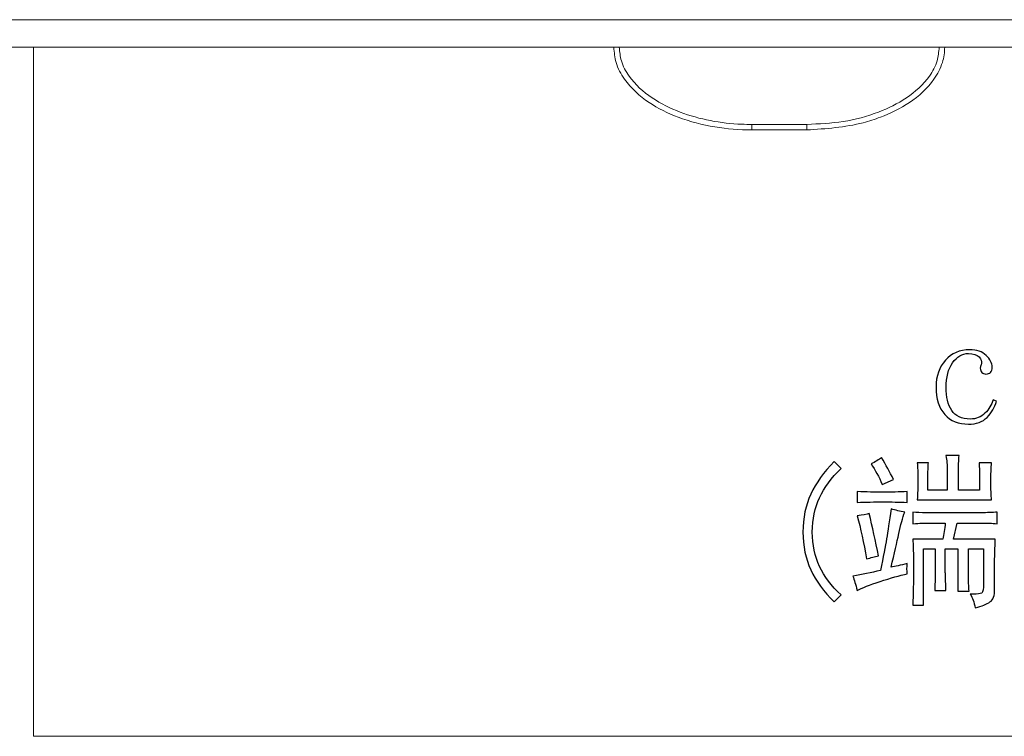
# Model space of a CAD drawing. Header units: millimetres. Extents: x -420 to 420, y -297 to 297.
# Tile 34 of 197: x -26 to 9, y -171 to -145. Entities that reach past the tile are written whole.
import ezdxf
from ezdxf.lldxf.tags import DXFTag

# ---------------------------------------------------------------- set-up
doc = ezdxf.new("R2010")
doc.units = ezdxf.units.MM
doc.header["$MEASUREMENT"] = 0
doc.layers.add('layer 1', color=7, linetype='Continuous')
tags = doc.linetypes.add('New Line2', pattern=[20.2, 12.7, -2.5, 2.5, -2.5]).pattern_tags.tags
tags[10:11] = [DXFTag(74, 4), DXFTag(75, 0), DXFTag(340, '0'), DXFTag(46, 1.0), DXFTag(50, 0.0), DXFTag(44, 0.0), DXFTag(45, 0.0)]
tags[8:9] = [DXFTag(74, 4), DXFTag(75, 0), DXFTag(340, '0'), DXFTag(46, 1.0), DXFTag(50, 0.0), DXFTag(44, 0.0), DXFTag(45, 0.0)]
tags[6:7] = [DXFTag(74, 4), DXFTag(75, 0), DXFTag(340, '0'), DXFTag(46, 1.0), DXFTag(50, 0.0), DXFTag(44, 0.0), DXFTag(45, 0.0)]
tags[4:5] = [DXFTag(74, 4), DXFTag(75, 0), DXFTag(340, '0'), DXFTag(46, 1.0), DXFTag(50, 0.0), DXFTag(44, 0.0), DXFTag(45, 0.0)]
tags = doc.linetypes.add('New Line3', pattern=[20.2, 12.7, -2.5, 2.5, -2.5]).pattern_tags.tags
tags[10:11] = [DXFTag(74, 4), DXFTag(75, 0), DXFTag(340, '0'), DXFTag(46, 1.0), DXFTag(50, 0.0), DXFTag(44, 0.0), DXFTag(45, 0.0)]
tags[8:9] = [DXFTag(74, 4), DXFTag(75, 0), DXFTag(340, '0'), DXFTag(46, 1.0), DXFTag(50, 0.0), DXFTag(44, 0.0), DXFTag(45, 0.0)]
tags[6:7] = [DXFTag(74, 4), DXFTag(75, 0), DXFTag(340, '0'), DXFTag(46, 1.0), DXFTag(50, 0.0), DXFTag(44, 0.0), DXFTag(45, 0.0)]
tags[4:5] = [DXFTag(74, 4), DXFTag(75, 0), DXFTag(340, '0'), DXFTag(46, 1.0), DXFTag(50, 0.0), DXFTag(44, 0.0), DXFTag(45, 0.0)]

msp = doc.modelspace()

# ---------------------------------------------------------------- linework, layer by layer
at = {"layer": 'layer 1', "color": 7, "lineweight": 9}
for points in [[(-84.5194, -145.3001), (-84.5194, -145.3001), (18.89, -145.3001), (18.89, -145.3001)], [(19.0086, -146.3048), (19.0086, -146.3048), (-84.5194, -146.3048), (-84.5194, -146.3048)], [(0.2901, -149.1178), (0.2901, -149.1178), (2.2993, -149.1178), (2.2993, -149.1178)], [(2.2993, -149.3187), (2.2993, -149.3187), (0.2901, -149.3187), (0.2901, -149.3187)]]:
    msp.add_open_spline(points, degree=3, dxfattribs=at)
at = {"layer": 'layer 1', "color": 7, "linetype": 'New Line3', "lineweight": 9}
msp.add_open_spline([(-25.876, -171.4211), (-25.876, -171.4211), (-25.876, -146.3048), (-25.876, -146.3048)], degree=3, dxfattribs=at)
at = {"layer": 'layer 1', "color": 7, "lineweight": 9}
for points, knots in [([(0.2901, -149.3187), (0.2901, -149.3187), (0.2901, -149.3187), (0.2901, -149.3187), (0.2901, -149.3187), (-0.1581, -149.3187), (-0.6068, -149.2832), (-1.0494, -149.2096), (-1.0494, -149.2096), (-1.5057, -149.1339), (-1.9558, -149.0179), (-2.3885, -148.8546), (-2.3885, -148.8546), (-2.7606, -148.7141), (-3.1199, -148.5387), (-3.4507, -148.3165), (-3.4507, -148.3165), (-3.7921, -148.087), (-4.1031, -147.8082), (-4.3422, -147.4708), (-4.3422, -147.4708), (-4.4757, -147.2825), (-4.5866, -147.0761), (-4.6483, -146.8571), (-4.6483, -146.8571), (-4.6985, -146.6787), (-4.7158, -146.4918), (-4.7333, -146.3048)], [0, 0, 0, 0, 0.125, 0.125, 0.125, 0.125, 0.25, 0.25, 0.25, 0.25, 0.375, 0.375, 0.375, 0.375, 0.5, 0.5, 0.5, 0.5, 0.625, 0.625, 0.625, 0.625, 0.75, 0.75, 0.75, 0.75, 1, 1, 1, 1]), ([(-4.5323, -146.3048), (-4.5166, -146.4716), (-4.501, -146.6383), (-4.4563, -146.7975), (-4.4563, -146.7975), (-4.4003, -146.9968), (-4.2988, -147.1845), (-4.1775, -147.3556), (-4.1775, -147.3556), (-3.9528, -147.6726), (-3.6597, -147.9341), (-3.3389, -148.1495), (-3.3389, -148.1495), (-3.0209, -148.3629), (-2.6755, -148.5309), (-2.3175, -148.6667), (-2.3175, -148.6667), (-1.6016, -148.9382), (-0.835, -149.081), (-0.0716, -149.1099), (-0.0716, -149.1099), (0.049, -149.1144), (0.1695, -149.1162), (0.2901, -149.1178)], [0, 0, 0, 0, 0.1428571, 0.1428571, 0.1428571, 0.1428571, 0.2857143, 0.2857143, 0.2857143, 0.2857143, 0.4285714, 0.4285714, 0.4285714, 0.4285714, 0.5714286, 0.5714286, 0.5714286, 0.5714286, 0.7142857, 0.7142857, 0.7142857, 0.7142857, 1, 1, 1, 1]), ([(2.2993, -149.1178), (2.743, -149.0977), (3.1868, -149.0776), (3.6245, -149.0093), (3.6245, -149.0093), (4.0613, -148.9409), (4.4921, -148.8248), (4.9068, -148.6667), (4.9068, -148.6667), (5.2645, -148.5303), (5.6101, -148.3627), (5.9284, -148.1495), (5.9284, -148.1495), (6.2492, -147.9343), (6.5422, -147.6726), (6.7667, -147.3556), (6.7667, -147.3556), (6.888, -147.1842), (6.9894, -146.9968), (7.0455, -146.7975), (7.0455, -146.7975), (7.0902, -146.6383), (7.1058, -146.4716), (7.1215, -146.3048)], [0, 0, 0, 0, 0.1428571, 0.1428571, 0.1428571, 0.1428571, 0.2857143, 0.2857143, 0.2857143, 0.2857143, 0.4285714, 0.4285714, 0.4285714, 0.4285714, 0.5714286, 0.5714286, 0.5714286, 0.5714286, 0.7142857, 0.7142857, 0.7142857, 0.7142857, 1, 1, 1, 1]), ([(7.3224, -146.3048), (7.3224, -146.305), (7.3224, -146.305), (7.3224, -146.305), (7.3224, -146.305), (7.3224, -146.4912), (7.2927, -146.6785), (7.2375, -146.8571), (7.2375, -146.8571), (7.1693, -147.0763), (7.0626, -147.2827), (6.9312, -147.4708), (6.9312, -147.4708), (6.6962, -147.8079), (6.3824, -148.0875), (6.0401, -148.3165), (6.0401, -148.3165), (5.7081, -148.5383), (5.3494, -148.7131), (4.978, -148.8546), (4.978, -148.8546), (4.7742, -148.9321), (4.5667, -148.9997), (4.3562, -149.0545), (4.3562, -149.0545), (3.6885, -149.2285), (2.994, -149.2737), (2.2993, -149.3187)], [0, 0, 0, 0, 0.125, 0.125, 0.125, 0.125, 0.25, 0.25, 0.25, 0.25, 0.375, 0.375, 0.375, 0.375, 0.5, 0.5, 0.5, 0.5, 0.625, 0.625, 0.625, 0.625, 0.75, 0.75, 0.75, 0.75, 1, 1, 1, 1]), ([(0.2901, -149.1178), (0.2901, -149.1441), (0.2901, -149.1706), (0.2901, -149.1947), (0.2901, -149.1947), (0.2901, -149.219), (0.2901, -149.2411), (0.2901, -149.2601), (0.2901, -149.2601), (0.2901, -149.2788), (0.2901, -149.2942), (0.2901, -149.3035), (0.2901, -149.3035), (0.2901, -149.3127), (0.2901, -149.3157), (0.2901, -149.3187)], [0, 0, 0, 0, 0.2, 0.2, 0.2, 0.2, 0.4, 0.4, 0.4, 0.4, 0.6, 0.6, 0.6, 0.6, 1, 1, 1, 1]), ([(2.2993, -149.1178), (2.2993, -149.1441), (2.2993, -149.1706), (2.2993, -149.1947), (2.2993, -149.1947), (2.2993, -149.219), (2.2993, -149.2411), (2.2993, -149.2601), (2.2993, -149.2601), (2.2993, -149.2788), (2.2993, -149.2942), (2.2993, -149.3035), (2.2993, -149.3035), (2.2993, -149.3127), (2.2993, -149.3157), (2.2993, -149.3187)], [0, 0, 0, 0, 0.2, 0.2, 0.2, 0.2, 0.4, 0.4, 0.4, 0.4, 0.6, 0.6, 0.6, 0.6, 1, 1, 1, 1])]:
    msp.add_open_spline(points, degree=3, knots=knots, dxfattribs=at)
at = {"layer": 'layer 1', "color": 7}
for points, knots in [([(8.6195, -158.0044), (8.6195, -157.9575), (8.6272, -157.9266), (8.6418, -157.9105), (8.6418, -157.9105), (8.6418, -157.8956), (8.6496, -157.8636), (8.6651, -157.8177), (8.6651, -157.8177), (8.6806, -157.7548), (8.6496, -157.6809), (8.5738, -157.595), (8.5738, -157.595), (8.4991, -157.5093), (8.37, -157.4663), (8.1885, -157.4663), (8.1885, -157.4663), (7.9624, -157.4663), (7.7702, -157.5791), (7.611, -157.8057), (7.611, -157.8057), (7.4528, -158.0324), (7.3732, -158.3329), (7.3732, -158.7083), (7.3732, -158.7083), (7.3732, -159.0518), (7.4411, -159.3293), (7.577, -159.54), (7.577, -159.54), (7.7129, -159.7506), (7.9391, -159.8565), (8.2565, -159.8565), (8.2565, -159.8565), (8.4671, -159.8565), (8.6447, -159.7865), (8.7884, -159.6458), (8.7884, -159.6458), (8.932, -159.505), (9.0339, -159.3412), (9.0941, -159.1536), (9.0941, -159.1536), (9.0941, -159.1536), (9.2077, -159.2005), (9.2077, -159.2005), (9.2077, -159.2005), (9.1475, -159.4341), (9.0339, -159.6328), (8.867, -159.7965), (8.867, -159.7965), (8.701, -159.9602), (8.4739, -160.0421), (8.1866, -160.0421), (8.1866, -160.0421), (7.8236, -160.0421), (7.5363, -159.9253), (7.3237, -159.6917), (7.3237, -159.6917), (7.1121, -159.457), (7.0063, -159.1216), (7.0063, -158.6853), (7.0063, -158.6853), (7.0063, -158.2949), (7.1199, -157.9715), (7.347, -157.7149), (7.347, -157.7149), (7.5741, -157.4573), (7.8692, -157.3285), (8.2332, -157.3285), (8.2332, -157.3285), (8.4904, -157.3285), (8.6913, -157.3984), (8.8349, -157.5382), (8.8349, -157.5382), (8.9786, -157.679), (9.0504, -157.8187), (9.0504, -157.9585), (9.0504, -157.9585), (9.0504, -158.0513), (9.032, -158.1182), (8.9941, -158.1572), (8.9941, -158.1572), (8.9563, -158.1961), (8.899, -158.2151), (8.8233, -158.2151), (8.8233, -158.2151), (8.7631, -158.2151), (8.7136, -158.1951), (8.6758, -158.1562), (8.6758, -158.1562), (8.6379, -158.1173), (8.6195, -158.0673), (8.6195, -158.0044)], [0, 0, 0, 0, 0.0416667, 0.0416667, 0.0416667, 0.0416667, 0.0833333, 0.0833333, 0.0833333, 0.0833333, 0.125, 0.125, 0.125, 0.125, 0.1666667, 0.1666667, 0.1666667, 0.1666667, 0.2083333, 0.2083333, 0.2083333, 0.2083333, 0.25, 0.25, 0.25, 0.25, 0.2916667, 0.2916667, 0.2916667, 0.2916667, 0.3333333, 0.3333333, 0.3333333, 0.3333333, 0.375, 0.375, 0.375, 0.375, 0.4166667, 0.4166667, 0.4166667, 0.4166667, 0.4583333, 0.4583333, 0.4583333, 0.4583333, 0.5, 0.5, 0.5, 0.5, 0.5416667, 0.5416667, 0.5416667, 0.5416667, 0.5833333, 0.5833333, 0.5833333, 0.5833333, 0.625, 0.625, 0.625, 0.625, 0.6666667, 0.6666667, 0.6666667, 0.6666667, 0.7083333, 0.7083333, 0.7083333, 0.7083333, 0.75, 0.75, 0.75, 0.75, 0.7916667, 0.7916667, 0.7916667, 0.7916667, 0.8333333, 0.8333333, 0.8333333, 0.8333333, 0.875, 0.875, 0.875, 0.875, 0.9166667, 0.9166667, 0.9166667, 0.9166667, 1, 1, 1, 1]), ([(3.5459, -166.2681), (3.5459, -166.2681), (3.2955, -166.5247), (3.2955, -166.5247), (3.2955, -166.5247), (2.917, -166.1502), (2.6326, -165.7609), (2.4424, -165.3546), (2.4424, -165.3546), (2.2531, -164.9492), (2.158, -164.4889), (2.158, -163.9748), (2.158, -163.9748), (2.158, -163.4596), (2.2531, -162.9994), (2.4424, -162.594), (2.4424, -162.594), (2.6326, -162.1886), (2.917, -161.7904), (3.2955, -161.3999), (3.2955, -161.3999), (3.2955, -161.3999), (3.5459, -161.6576), (3.5459, -161.6576), (3.5459, -161.6576), (3.1975, -162.001), (2.9354, -162.3564), (2.7607, -162.7228), (2.7607, -162.7228), (2.587, -163.0892), (2.4996, -163.5066), (2.4996, -163.9748), (2.4996, -163.9748), (2.4996, -164.442), (2.587, -164.8593), (2.7607, -165.2268), (2.7607, -165.2268), (2.9354, -165.5931), (3.1975, -165.9396), (3.5459, -166.2681)], [0, 0, 0, 0, 0.0909091, 0.0909091, 0.0909091, 0.0909091, 0.1818182, 0.1818182, 0.1818182, 0.1818182, 0.2727273, 0.2727273, 0.2727273, 0.2727273, 0.3636364, 0.3636364, 0.3636364, 0.3636364, 0.4545455, 0.4545455, 0.4545455, 0.4545455, 0.5454545, 0.5454545, 0.5454545, 0.5454545, 0.6363636, 0.6363636, 0.6363636, 0.6363636, 0.7272727, 0.7272727, 0.7272727, 0.7272727, 0.8181818, 0.8181818, 0.8181818, 0.8181818, 1, 1, 1, 1]), ([(5.0252, -161.2602), (5.1766, -161.5248), (5.3203, -161.7904), (5.4571, -162.0558), (5.4571, -162.0558), (5.4571, -162.0558), (5.0475, -162.2425), (5.0475, -162.2425), (5.0475, -162.2425), (4.9262, -161.962), (4.7894, -161.7125), (4.6379, -161.4938), (4.6379, -161.4938), (4.7894, -161.4159), (4.9185, -161.3381), (5.0252, -161.2602)], [0, 0, 0, 0, 0.2, 0.2, 0.2, 0.2, 0.4, 0.4, 0.4, 0.4, 0.6, 0.6, 0.6, 0.6, 1, 1, 1, 1]), ([(6.7306, -161.4469), (6.716, -161.6037), (6.7083, -161.7823), (6.7083, -161.985), (6.7083, -161.985), (6.7083, -161.985), (6.7083, -162.4532), (6.7083, -162.4532), (6.7083, -162.4532), (6.7083, -162.4532), (7.4129, -162.4532), (7.4129, -162.4532), (7.4129, -162.4532), (7.4129, -162.4532), (7.4129, -161.7045), (7.4129, -161.7045), (7.4129, -161.7045), (7.4129, -161.5327), (7.3984, -161.361), (7.3683, -161.1903), (7.3683, -161.1903), (7.3683, -161.1903), (7.8458, -161.1903), (7.8458, -161.1903), (7.8458, -161.1903), (7.8303, -161.377), (7.8225, -161.5647), (7.8225, -161.7514), (7.8225, -161.7514), (7.8225, -161.7514), (7.8225, -162.4532), (7.8225, -162.4532), (7.8225, -162.4532), (7.8225, -162.4532), (8.5961, -162.4532), (8.5961, -162.4532), (8.5961, -162.4532), (8.5961, -162.4532), (8.5961, -161.962), (8.5961, -161.962), (8.5961, -161.962), (8.5961, -161.7743), (8.5884, -161.6037), (8.5738, -161.4469), (8.5738, -161.4469), (8.5738, -161.4469), (9.029, -161.4469), (9.029, -161.4469), (9.029, -161.4469), (9.0135, -161.6345), (9.0057, -161.8682), (9.0057, -162.1487), (9.0057, -162.1487), (9.0057, -162.4143), (9.0135, -162.633), (9.029, -162.8047), (9.029, -162.8047), (9.029, -162.8047), (6.321, -162.8047), (6.321, -162.8047), (6.321, -162.8047), (6.3365, -162.586), (6.3443, -162.3445), (6.3443, -162.0789), (6.3443, -162.0789), (6.3443, -161.8143), (6.3365, -161.6037), (6.321, -161.4469), (6.321, -161.4469), (6.321, -161.4469), (6.7306, -161.4469), (6.7306, -161.4469)], [0, 0, 0, 0, 0.0526316, 0.0526316, 0.0526316, 0.0526316, 0.1052632, 0.1052632, 0.1052632, 0.1052632, 0.1578947, 0.1578947, 0.1578947, 0.1578947, 0.2105263, 0.2105263, 0.2105263, 0.2105263, 0.2631579, 0.2631579, 0.2631579, 0.2631579, 0.3157895, 0.3157895, 0.3157895, 0.3157895, 0.3684211, 0.3684211, 0.3684211, 0.3684211, 0.4210526, 0.4210526, 0.4210526, 0.4210526, 0.4736842, 0.4736842, 0.4736842, 0.4736842, 0.5263158, 0.5263158, 0.5263158, 0.5263158, 0.5789474, 0.5789474, 0.5789474, 0.5789474, 0.6315789, 0.6315789, 0.6315789, 0.6315789, 0.6842105, 0.6842105, 0.6842105, 0.6842105, 0.7368421, 0.7368421, 0.7368421, 0.7368421, 0.7894737, 0.7894737, 0.7894737, 0.7894737, 0.8421053, 0.8421053, 0.8421053, 0.8421053, 0.8947368, 0.8947368, 0.8947368, 0.8947368, 1, 1, 1, 1]), ([(5.957, -162.8976), (5.6697, -162.8825), (5.3737, -162.8745), (5.0699, -162.8745), (5.0699, -162.8745), (4.767, -162.8745), (4.4564, -162.8825), (4.1371, -162.8976), (4.1371, -162.8976), (4.1371, -162.8976), (4.1371, -162.5002), (4.1371, -162.5002), (4.1371, -162.5002), (4.471, -162.5161), (4.7826, -162.5231), (5.0699, -162.5231), (5.0699, -162.5231), (5.3737, -162.5231), (5.6697, -162.5161), (5.957, -162.5002), (5.957, -162.5002), (5.957, -162.5002), (5.957, -162.8976), (5.957, -162.8976)], [0, 0, 0, 0, 0.1428571, 0.1428571, 0.1428571, 0.1428571, 0.2857143, 0.2857143, 0.2857143, 0.2857143, 0.4285714, 0.4285714, 0.4285714, 0.4285714, 0.5714286, 0.5714286, 0.5714286, 0.5714286, 0.7142857, 0.7142857, 0.7142857, 0.7142857, 1, 1, 1, 1]), ([(4.9796, -165.3786), (5.0854, -164.8793), (5.1611, -164.4929), (5.2067, -164.2204), (5.2067, -164.2204), (5.2523, -163.9468), (5.3057, -163.5845), (5.3659, -163.1322), (5.3659, -163.1322), (5.5329, -163.1791), (5.6998, -163.218), (5.8667, -163.2489), (5.8667, -163.2489), (5.791, -163.4517), (5.7182, -163.7132), (5.6503, -164.0327), (5.6503, -164.0327), (5.5824, -164.3531), (5.4872, -164.7625), (5.3659, -165.2617), (5.3659, -165.2617), (5.5173, -165.2297), (5.7144, -165.1839), (5.957, -165.1209), (5.957, -165.1209), (5.9425, -165.2617), (5.9425, -165.3865), (5.957, -165.4953), (5.957, -165.4953), (5.6843, -165.5583), (5.3543, -165.6511), (4.968, -165.7759), (4.968, -165.7759), (4.5807, -165.9007), (4.3041, -166.0106), (4.1371, -166.1033), (4.1371, -166.1033), (4.0769, -165.8857), (4.0235, -165.714), (3.9779, -165.5892), (3.9779, -165.5892), (4.3118, -165.5263), (4.6457, -165.4564), (4.9796, -165.3786)], [0, 0, 0, 0, 0.0833333, 0.0833333, 0.0833333, 0.0833333, 0.1666667, 0.1666667, 0.1666667, 0.1666667, 0.25, 0.25, 0.25, 0.25, 0.3333333, 0.3333333, 0.3333333, 0.3333333, 0.4166667, 0.4166667, 0.4166667, 0.4166667, 0.5, 0.5, 0.5, 0.5, 0.5833333, 0.5833333, 0.5833333, 0.5833333, 0.6666667, 0.6666667, 0.6666667, 0.6666667, 0.75, 0.75, 0.75, 0.75, 0.8333333, 0.8333333, 0.8333333, 0.8333333, 1, 1, 1, 1]), ([(4.4788, -164.9573), (4.373, -164.3642), (4.2584, -163.842), (4.1371, -163.3897), (4.1371, -163.3897), (4.3351, -163.3578), (4.4788, -163.3268), (4.57, -163.2959), (4.57, -163.2959), (4.6913, -163.7951), (4.8049, -164.3103), (4.9107, -164.8404), (4.9107, -164.8404), (4.7748, -164.8714), (4.6302, -164.9102), (4.4788, -164.9573)], [0, 0, 0, 0, 0.2, 0.2, 0.2, 0.2, 0.4, 0.4, 0.4, 0.4, 0.6, 0.6, 0.6, 0.6, 1, 1, 1, 1]), ([(7.8002, -166.1273), (7.8002, -166.1273), (7.8002, -164.5828), (7.8002, -164.5828), (7.8002, -164.5828), (7.8002, -164.5828), (7.345, -164.5828), (7.345, -164.5828), (7.345, -164.5828), (7.345, -164.5828), (7.345, -165.4484), (7.345, -165.4484), (7.345, -165.4484), (7.345, -165.5422), (7.3528, -165.7609), (7.3683, -166.1033), (7.3683, -166.1033), (7.3683, -166.1033), (6.9587, -166.1033), (6.9587, -166.1033), (6.9587, -166.1033), (6.9732, -165.7759), (6.981, -165.5653), (6.981, -165.4724), (6.981, -165.4724), (6.981, -165.4724), (6.981, -164.5828), (6.981, -164.5828), (6.981, -164.5828), (6.981, -164.5828), (6.5491, -164.5828), (6.5491, -164.5828), (6.5491, -164.5828), (6.5491, -164.5828), (6.5491, -166.6425), (6.5491, -166.6425), (6.5491, -166.6425), (6.5491, -166.6425), (6.1618, -166.6425), (6.1618, -166.6425), (6.1618, -166.6425), (6.1773, -166.2521), (6.1851, -165.7999), (6.1851, -165.2847), (6.1851, -165.2847), (6.1851, -164.7695), (6.1773, -164.4191), (6.1618, -164.2314), (6.1618, -164.2314), (6.1618, -164.2314), (7.2538, -164.2314), (7.2538, -164.2314), (7.2538, -164.2314), (7.2848, -164.0606), (7.3149, -163.865), (7.345, -163.6463), (7.345, -163.6463), (7.345, -163.6463), (6.685, -163.6463), (6.685, -163.6463), (6.685, -163.6463), (6.5947, -163.6463), (6.42, -163.6543), (6.1618, -163.6703), (6.1618, -163.6703), (6.1618, -163.6703), (6.1618, -163.2489), (6.1618, -163.2489), (6.1618, -163.2489), (6.2987, -163.265), (6.4578, -163.272), (6.6403, -163.272), (6.6403, -163.272), (6.6403, -163.272), (8.6417, -163.272), (8.6417, -163.272), (8.6417, -163.272), (8.8689, -163.272), (9.0669, -163.265), (9.2328, -163.2489), (9.2328, -163.2489), (9.2328, -163.2489), (9.2328, -163.6703), (9.2328, -163.6703), (9.2328, -163.6703), (9.0513, -163.6543), (8.8543, -163.6463), (8.6417, -163.6463), (8.6417, -163.6463), (8.6417, -163.6463), (7.7769, -163.6463), (7.7769, -163.6463), (7.7769, -163.6463), (7.7769, -163.6463), (7.641, -164.2314), (7.641, -164.2314), (7.641, -164.2314), (7.641, -164.2314), (9.1649, -164.2314), (9.1649, -164.2314), (9.1649, -164.2314), (9.1503, -164.5748), (9.1426, -164.8094), (9.1426, -164.9342), (9.1426, -164.9342), (9.1426, -164.9342), (9.1426, -166.0575), (9.1426, -166.0575), (9.1426, -166.0575), (9.1426, -166.2911), (9.0853, -166.4468), (8.9717, -166.5247), (8.9717, -166.5247), (8.8582, -166.6025), (8.6796, -166.6734), (8.4369, -166.7353), (8.4369, -166.7353), (8.3913, -166.5327), (8.3311, -166.3689), (8.2554, -166.2442), (8.2554, -166.2442), (8.4224, -166.2442), (8.5437, -166.2361), (8.6194, -166.2212), (8.6194, -166.2212), (8.6951, -166.2052), (8.733, -166.1273), (8.733, -165.9866), (8.733, -165.9866), (8.733, -165.9866), (8.733, -164.5828), (8.733, -164.5828), (8.733, -164.5828), (8.733, -164.5828), (8.1865, -164.5828), (8.1865, -164.5828), (8.1865, -164.5828), (8.1865, -164.5828), (8.1865, -165.5892), (8.1865, -165.5892), (8.1865, -165.5892), (8.1865, -165.7609), (8.1943, -165.9396), (8.2098, -166.1273), (8.2098, -166.1273), (8.2098, -166.1273), (7.8002, -166.1273), (7.8002, -166.1273)], [0, 0, 0, 0, 0.0263158, 0.0263158, 0.0263158, 0.0263158, 0.0526316, 0.0526316, 0.0526316, 0.0526316, 0.0789474, 0.0789474, 0.0789474, 0.0789474, 0.1052632, 0.1052632, 0.1052632, 0.1052632, 0.1315789, 0.1315789, 0.1315789, 0.1315789, 0.1578947, 0.1578947, 0.1578947, 0.1578947, 0.1842105, 0.1842105, 0.1842105, 0.1842105, 0.2105263, 0.2105263, 0.2105263, 0.2105263, 0.2368421, 0.2368421, 0.2368421, 0.2368421, 0.2631579, 0.2631579, 0.2631579, 0.2631579, 0.2894737, 0.2894737, 0.2894737, 0.2894737, 0.3157895, 0.3157895, 0.3157895, 0.3157895, 0.3421053, 0.3421053, 0.3421053, 0.3421053, 0.3684211, 0.3684211, 0.3684211, 0.3684211, 0.3947368, 0.3947368, 0.3947368, 0.3947368, 0.4210526, 0.4210526, 0.4210526, 0.4210526, 0.4473684, 0.4473684, 0.4473684, 0.4473684, 0.4736842, 0.4736842, 0.4736842, 0.4736842, 0.5, 0.5, 0.5, 0.5, 0.5263158, 0.5263158, 0.5263158, 0.5263158, 0.5526316, 0.5526316, 0.5526316, 0.5526316, 0.5789474, 0.5789474, 0.5789474, 0.5789474, 0.6052632, 0.6052632, 0.6052632, 0.6052632, 0.6315789, 0.6315789, 0.6315789, 0.6315789, 0.6578947, 0.6578947, 0.6578947, 0.6578947, 0.6842105, 0.6842105, 0.6842105, 0.6842105, 0.7105263, 0.7105263, 0.7105263, 0.7105263, 0.7368421, 0.7368421, 0.7368421, 0.7368421, 0.7631579, 0.7631579, 0.7631579, 0.7631579, 0.7894737, 0.7894737, 0.7894737, 0.7894737, 0.8157895, 0.8157895, 0.8157895, 0.8157895, 0.8421053, 0.8421053, 0.8421053, 0.8421053, 0.8684211, 0.8684211, 0.8684211, 0.8684211, 0.8947368, 0.8947368, 0.8947368, 0.8947368, 0.9210526, 0.9210526, 0.9210526, 0.9210526, 0.9473684, 0.9473684, 0.9473684, 0.9473684, 1, 1, 1, 1])]:
    msp.add_open_spline(points, degree=3, knots=knots, dxfattribs=at)
at = {"layer": 'layer 1', "color": 7, "linetype": 'New Line2', "lineweight": 9}
msp.add_open_spline([(49.2667, -171.4211), (49.2667, -171.4211), (-25.876, -171.4211), (-25.876, -171.4211)], degree=3, dxfattribs=at)

doc.saveas('drawing.dxf')
